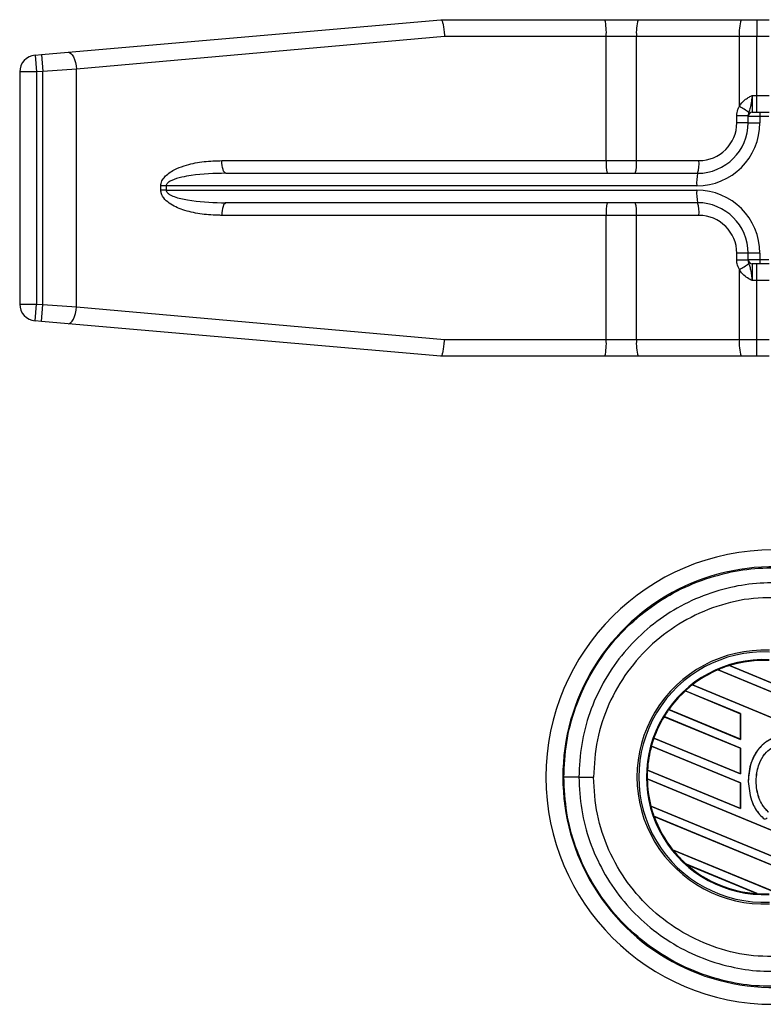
# Model space of a CAD drawing. Header units: millimetres. Extents: x 0 to 420, y 0 to 297.
# Tile 25 of 115: x 55.73 to 60.13, y 230.42 to 236.25. Entities that reach past the tile are written whole.
import ezdxf

# ---------------------------------------------------------------- set-up
doc = ezdxf.new("R2010")
doc.units = ezdxf.units.MM

msp = doc.modelspace()

# ---------------------------------------------------------------- linework, layer by layer
at = {"color": 7, "linetype": 'Continuous', "lineweight": 25}
for p, q in [((56.01309, 236.06097), (58.21964, 236.25402)), ((58.21964, 236.25402), (58.21977, 236.25402)), ((58.21977, 236.25402), (59.19147, 236.25402)), ((59.19147, 236.25402), (59.38901, 236.25402)), ((59.38901, 236.25402), (59.99834, 236.25402)), ((59.99834, 236.25402), (60.09158, 236.25402)), ((60.09158, 236.25402), (60.09158, 236.15425)), ((60.09158, 236.25402), (60.16435, 236.25402)), ((58.24142, 236.15425), (56.06157, 235.96159)), ((59.19907, 236.15425), (58.24142, 236.15425)), ((59.19907, 235.4185), (59.19907, 236.15425)), ((59.37865, 236.15425), (59.19907, 236.15425)), ((59.37865, 235.4185), (59.37865, 236.15425)), ((59.98798, 236.15425), (59.37865, 236.15425)), ((59.98798, 235.7404), (59.98798, 236.15425)), ((60.09158, 236.15425), (59.98798, 236.15425)), ((60.09158, 235.80508), (60.09158, 236.15425)), ((60.16435, 236.15425), (60.09158, 236.15425)), ((55.81662, 236.04378), (55.85398, 236.04705)), ((55.81662, 236.04378), (55.82532, 235.9444)), ((55.85398, 236.04705), (56.01309, 236.06097)), ((55.85398, 236.04705), (55.86268, 235.94767)), ((56.06157, 235.96159), (55.86268, 235.94767)), ((56.06157, 234.55118), (56.06157, 235.96159)), ((55.72555, 235.9444), (55.72555, 234.56837)), ((55.82532, 235.9444), (55.72555, 235.9444)), ((55.86268, 235.94767), (55.82532, 235.9444)), ((55.82532, 235.9444), (55.82532, 234.56837)), ((55.86268, 234.5651), (55.86268, 235.94767)), ((60.06389, 235.80508), (60.09158, 235.80508)), ((60.09158, 235.70532), (60.09158, 235.80508)), ((60.09158, 235.80508), (60.16435, 235.80508)), ((60.03964, 235.68455), (59.97259, 235.68455)), ((59.97259, 235.64297), (59.97259, 235.68455)), ((60.10924, 235.68038), (60.03964, 235.68038)), ((60.03964, 235.64297), (60.03964, 235.68038)), ((60.06458, 235.70532), (60.11098, 235.70532)), ((60.10924, 235.68038), (60.10924, 235.64297)), ((60.16261, 235.68038), (60.10924, 235.68038)), ((60.11098, 235.70532), (60.16435, 235.70532)), ((60.03964, 235.64297), (59.97259, 235.64297)), ((60.03964, 235.64297), (60.10924, 235.64297)), ((56.92318, 235.4185), (59.19907, 235.4185)), ((59.19907, 235.4185), (59.37865, 235.4185)), ((59.37865, 235.4185), (59.74812, 235.4185)), ((56.94639, 235.34368), (59.74035, 235.34368)), ((56.56159, 235.24391), (56.56159, 235.26885)), ((56.59279, 235.26885), (56.56159, 235.26885)), ((56.59279, 235.26885), (56.59279, 235.24391)), ((59.73513, 235.26885), (56.59279, 235.26885)), ((56.59279, 235.24391), (56.56159, 235.24391)), ((56.59279, 235.24391), (59.73513, 235.24391)), ((59.74035, 235.16909), (56.94639, 235.16909)), ((59.19907, 235.09427), (56.92318, 235.09427)), ((59.19907, 234.35851), (59.19907, 235.09427)), ((59.37865, 235.09427), (59.19907, 235.09427)), ((59.74812, 235.09427), (59.37865, 235.09427)), ((59.37865, 234.35851), (59.37865, 235.09427)), ((59.97259, 234.82821), (59.97259, 234.8698)), ((60.03964, 234.8698), (59.97259, 234.8698)), ((60.10924, 234.8698), (60.03964, 234.8698)), ((60.03964, 234.83239), (60.03964, 234.8698)), ((60.10924, 234.8698), (60.10924, 234.83239)), ((60.03964, 234.82821), (59.97259, 234.82821)), ((60.03964, 234.83239), (60.10924, 234.83239)), ((60.11098, 234.80745), (60.06458, 234.80745)), ((60.09158, 234.70768), (60.09158, 234.80745)), ((60.10924, 234.83239), (60.16261, 234.83239)), ((60.16435, 234.80745), (60.11098, 234.80745)), ((59.98798, 234.35851), (59.98798, 234.77237)), ((60.09158, 234.70768), (60.06389, 234.70768)), ((60.16435, 234.70768), (60.09158, 234.70768)), ((60.09158, 234.35851), (60.09158, 234.70768)), ((55.72555, 234.56837), (55.82532, 234.56837)), ((55.81662, 234.46899), (55.82532, 234.56837)), ((55.82532, 234.56837), (55.86268, 234.5651)), ((55.85398, 234.46572), (55.86268, 234.5651)), ((55.86268, 234.5651), (56.06157, 234.55118)), ((56.06157, 234.55118), (58.24142, 234.35851)), ((55.85398, 234.46572), (55.81662, 234.46899)), ((56.01309, 234.4518), (55.85398, 234.46572)), ((58.21964, 234.25875), (56.01309, 234.4518)), ((58.24142, 234.35851), (59.19907, 234.35851)), ((59.19907, 234.35851), (59.37865, 234.35851)), ((59.37865, 234.35851), (59.98798, 234.35851)), ((59.98798, 234.35851), (60.09158, 234.35851)), ((60.09158, 234.35851), (60.16435, 234.35851)), ((60.09158, 234.25875), (60.09158, 234.35851)), ((58.21977, 234.25875), (58.21964, 234.25875)), ((59.19147, 234.25875), (58.21977, 234.25875)), ((59.38901, 234.25875), (59.19147, 234.25875)), ((59.99834, 234.25875), (59.38901, 234.25875)), ((60.09158, 234.25875), (59.99834, 234.25875)), ((60.16435, 234.25875), (60.09158, 234.25875)), ((59.86159, 232.40087), (59.8616, 232.40087)), ((60.29348, 232.22198), (59.86159, 232.40087)), ((59.8616, 232.40087), (59.86187, 232.40052)), ((59.86187, 232.40052), (60.29348, 232.22174)), ((59.92911, 232.42571), (60.29348, 232.27478)), ((59.92913, 232.42571), (59.92911, 232.42571)), ((59.93007, 232.42555), (59.92913, 232.42571)), ((60.29348, 232.27502), (59.93007, 232.42555)), ((59.70969, 232.31143), (60.29348, 232.06962)), ((59.70971, 232.31143), (59.70969, 232.31143)), ((59.71036, 232.31139), (59.70971, 232.31143)), ((60.29348, 232.06985), (59.71036, 232.31139)), ((59.99462, 232.1406), (59.66764, 232.27604)), ((59.66764, 232.27604), (59.66765, 232.27603)), ((59.66765, 232.27603), (59.66791, 232.27569)), ((59.66791, 232.27569), (59.99419, 232.14055)), ((59.56908, 232.1645), (59.99462, 231.98824)), ((59.56909, 232.1645), (59.56908, 232.1645)), ((59.56963, 232.16451), (59.56909, 232.1645)), ((59.99419, 231.98865), (59.56963, 232.16451)), ((59.99462, 231.93543), (59.54186, 232.12297)), ((59.54186, 232.12297), (59.54187, 232.12296)), ((59.54187, 232.12296), (59.54216, 232.12261)), ((59.54216, 232.12261), (59.99419, 231.93538)), ((59.99462, 232.1406), (59.99419, 232.14055)), ((59.99419, 232.14055), (59.99419, 231.98865)), ((59.99462, 231.98824), (59.99462, 232.1406)), ((59.48155, 231.99559), (59.99462, 231.78307)), ((59.48156, 231.99559), (59.48155, 231.99559)), ((59.48203, 231.99563), (59.48156, 231.99559)), ((59.99419, 231.78349), (59.48203, 231.99563)), ((59.99419, 231.98865), (59.99462, 231.98824)), ((59.99462, 231.73027), (59.46685, 231.94887)), ((59.46685, 231.94887), (59.46686, 231.94887)), ((59.46686, 231.94887), (59.46721, 231.94849)), ((59.46721, 231.94849), (59.99419, 231.73021)), ((59.99462, 231.93543), (59.99419, 231.93538)), ((59.99419, 231.93538), (59.99419, 231.78349)), ((59.99462, 231.78307), (59.99462, 231.93543)), ((59.03749, 231.76466), (59.12425, 231.76466)), ((59.44197, 231.75401), (59.44198, 231.75401)), ((60.29348, 231.40131), (59.44197, 231.75401)), ((59.44198, 231.75401), (59.44242, 231.75359)), ((59.44314, 231.80633), (59.99462, 231.5779)), ((59.44315, 231.80633), (59.44314, 231.80633)), ((59.44359, 231.80638), (59.44315, 231.80633)), ((59.99419, 231.57832), (59.44359, 231.80638)), ((59.99419, 231.78349), (59.99462, 231.78307)), ((59.44242, 231.75359), (60.29348, 231.40107)), ((59.99462, 231.73027), (59.99419, 231.73021)), ((59.99419, 231.73021), (59.99419, 231.57832)), ((59.99462, 231.5779), (59.99462, 231.73027)), ((60.04078, 231.73871), (60.04056, 231.73871)), ((59.46359, 231.59269), (60.29348, 231.24894)), ((59.46361, 231.59269), (59.46359, 231.59269)), ((59.46404, 231.59275), (59.46361, 231.59269)), ((60.29348, 231.24918), (59.46404, 231.59275)), ((59.48209, 231.53223), (59.4821, 231.53222)), ((60.29348, 231.19614), (59.48209, 231.53223)), ((59.4821, 231.53222), (59.48274, 231.53172)), ((59.48274, 231.53172), (60.29348, 231.1959)), ((59.99419, 231.57832), (59.99462, 231.5779)), ((60.12958, 231.5212), (60.12944, 231.52103)), ((59.59192, 231.33437), (60.21674, 231.07556)), ((59.59194, 231.33437), (59.59192, 231.33437)), ((59.59248, 231.33438), (59.59194, 231.33437)), ((60.21629, 231.07599), (59.59248, 231.33438)), ((60.09354, 231.07379), (59.67399, 231.24757)), ((59.67399, 231.24757), (59.67403, 231.24755)), ((59.67403, 231.24755), (59.67573, 231.24661)), ((59.67573, 231.24661), (60.09163, 231.07434)), ((60.09163, 231.07434), (60.0935, 231.0738)), ((60.0935, 231.0738), (60.09354, 231.07379))]:
    msp.add_line(p, q, dxfattribs=at)
at = {"color": 7, "linetype": 'Continuous', "lineweight": 25, "flags": 128}
for points in [[(56.01309, 236.06097), (56.02114, 236.05966), (56.02922, 236.05442), (56.03699, 236.04545), (56.04416, 236.03311), (56.05043, 236.01791), (56.05555, 236.00044), (56.05931, 235.98141), (56.06157, 235.96159)], [(56.94639, 235.34368), (56.94186, 235.34511), (56.93751, 235.34937), (56.93349, 235.35629), (56.92998, 235.36559), (56.92709, 235.37693), (56.92495, 235.38987), (56.92363, 235.4039), (56.92318, 235.4185)], [(56.94639, 235.16909), (56.94186, 235.16765), (56.93751, 235.16339), (56.93349, 235.15648), (56.92998, 235.14718), (56.92709, 235.13584), (56.92495, 235.1229), (56.92363, 235.10887), (56.92318, 235.09427)], [(56.01309, 234.4518), (56.02114, 234.4531), (56.02922, 234.45835), (56.03699, 234.46732), (56.04416, 234.47965), (56.05043, 234.49486), (56.05555, 234.51233), (56.05931, 234.53136), (56.06157, 234.55118)]]:
    msp.add_lwpolyline(points, dxfattribs=at)
at = {"color": 7, "linetype": 'Continuous', "lineweight": 25}
for centre, radius, start, end in [((58.86589, 236.17905), 0.3341, 355.743671, 12.966894), ((59.62659, 236.17893), 0.24916, 162.459725, 185.682704), ((60.23592, 236.17893), 0.24916, 162.459725, 185.682704), ((55.82532, 235.9444), 0.09976, 95, 180), ((59.73933, 235.29782), 0.50764, 53.191146, 60.672426), ((60.06458, 235.68038), 0.02494, 90, 180), ((60.19993, 235.68658), 0.0909, 168.105446, 183.913979), ((59.73513, 235.64297), 0.37411, 270, 360), ((59.74035, 235.64297), 0.29929, 270, 360), ((59.74812, 235.64297), 0.22447, 270, 360), ((59.44895, 235.3999), 0.25057, 175.743671, 192.966894), ((59.1927, 235.4), 0.18687, 342.459725, 5.682704), ((59.56217, 235.4), 0.18687, 342.459725, 5.682704), ((60.0072, 235.28747), 0.27271, 168.105446, 183.913979), ((60.0072, 235.2253), 0.27271, 176.086021, 191.894554), ((59.73513, 234.8698), 0.37411, 0, 90), ((59.44895, 235.11287), 0.25057, 167.033106, 184.256329), ((59.1927, 235.11277), 0.18687, 354.317296, 17.540275), ((59.74035, 234.8698), 0.29929, 0, 90), ((59.56217, 235.11277), 0.18687, 354.317296, 17.540275), ((59.74812, 234.8698), 0.22447, 0, 90), ((59.73933, 235.21495), 0.50764, 299.327574, 306.808854), ((60.06458, 234.83239), 0.02494, 180, 270), ((60.19993, 234.82618), 0.0909, 176.086021, 191.894554), ((55.82532, 234.56837), 0.09976, 180, 265), ((58.86589, 234.33372), 0.3341, 347.033106, 4.256329), ((59.62659, 234.33384), 0.24916, 174.317296, 197.540275), ((60.23592, 234.33384), 0.24916, 174.317296, 197.540275), ((60.18929, 231.76466), 1.34681, 90, 270), ((60.18929, 231.76466), 1.24682, 85.180275, 274.819725), ((60.13394, 231.76466), 0.75245, 87.5, 272.5), ((60.13394, 231.76466), 0.74185, 87.5, 272.5), ((60.13394, 231.76466), 0.69641, 87.5, 272.5), ((60.13394, 231.76466), 0.69206, 87.5, 107.216511), ((60.13394, 231.76466), 0.69204, 87.5, 107.214901), ((60.13394, 231.76466), 0.69162, 87.5, 107.144323), ((60.13394, 231.76466), 0.69206, 113.17547, 127.809083), ((60.13394, 231.76466), 0.69204, 113.17491, 127.808206), ((60.13394, 231.76466), 0.69162, 113.165044, 127.767518), ((60.13394, 231.76466), 0.69206, 107.216511, 113.17547), ((60.13394, 231.76466), 0.69206, 127.809083, 132.360277), ((60.13394, 231.76466), 0.69206, 132.360277, 144.707169), ((60.13394, 231.76466), 0.69204, 132.360129, 144.706662), ((60.13394, 231.76466), 0.69162, 132.363076, 144.680394), ((60.13394, 231.76466), 0.69206, 144.707169, 148.819021), ((60.13394, 231.76466), 0.69206, 148.819021, 160.507577), ((60.13394, 231.76466), 0.69204, 148.819155, 160.507348), ((60.13394, 231.76466), 0.69162, 148.831691, 160.491437), ((60.13394, 231.76466), 0.69206, 160.507577, 164.563069), ((60.13394, 231.76466), 0.69206, 164.563069, 176.548142), ((60.13394, 231.76466), 0.69204, 164.563472, 176.548182), ((60.13394, 231.76466), 0.69162, 164.585759, 176.541662), ((59.01911, 159.05802), 72.70665, 89.9855185, 90.0558104), ((60.13394, 231.76466), 0.69206, 176.548142, 180.881798), ((60.13394, 231.76466), 0.69206, 180.881798, 194.388305), ((60.13394, 231.76466), 0.69204, 180.882524, 194.388686), ((60.13394, 231.76466), 0.69162, 180.91722, 194.393139), ((60.13394, 231.76466), 0.69206, 194.388305, 199.625039), ((60.13394, 231.76466), 0.69206, 199.625039, 218.444711), ((60.13394, 231.76466), 0.69204, 199.626296, 218.445888), ((60.13394, 231.76466), 0.69162, 199.682367, 218.473259), ((60.14038, 231.53354), 0.01662, 228.805903, 320.16689), ((60.13394, 231.76466), 0.69206, 218.444711, 228.346907), ((60.13394, 231.76466), 0.69206, 228.346907, 266.653093), ((60.13394, 231.76466), 0.69204, 228.350563, 266.649437), ((60.13394, 231.76466), 0.69162, 228.507547, 266.492453), ((60.13394, 231.76466), 0.69206, 266.653093, 272.5)]:
    msp.add_arc(centre, radius, start, end, dxfattribs=at)
for points, knots in [([(58.21977, 236.25402), (58.22178, 236.25292), (58.22578, 236.25071), (58.23172, 236.23354), (58.23676, 236.20825), (58.2399, 236.18068), (58.24107, 236.16214), (58.24139, 236.15476), (58.24142, 236.15425)], [0, 0, 0, 0, 0.2144328, 0.4288627, 0.6433804, 0.858088, 0.9902914, 1, 1, 1, 1]), ([(59.98798, 235.7404), (59.99766, 235.75393), (60.01236, 235.77448), (60.03983, 235.79235), (60.05397, 235.79997), (60.06161, 235.80391), (60.06271, 235.80448), (60.06376, 235.80502), (60.06389, 235.80508)], [0, 0, 0, 0, 0.4878629, 0.7408917, 0.9631024, 0.9651262, 0.9957096, 1, 1, 1, 1]), ([(60.06389, 235.80508), (60.06387, 235.80492), (60.06359, 235.80278), (60.06162, 235.78784), (60.05807, 235.76187), (60.05214, 235.73026), (60.04651, 235.71333), (60.04349, 235.70426)], [0, 0, 0, 0, 0.0041403, 0.0545186, 0.3811386, 0.668374, 1, 1, 1, 1]), ([(60.06389, 235.80508), (60.06389, 235.79774), (60.0639, 235.77921), (60.064, 235.75116), (60.06416, 235.72584), (60.06437, 235.70863), (60.06451, 235.70642), (60.06458, 235.70532)], [0, 0, 0, 0, 0.1409711, 0.3556489, 0.5704078, 0.785202, 1, 1, 1, 1]), ([(59.97259, 235.68455), (59.9737, 235.69692), (59.97546, 235.7166), (59.98459, 235.73395), (59.98798, 235.7404)], [0, 0, 0, 0, 0.628235, 1, 1, 1, 1]), ([(60.04349, 235.70426), (60.04265, 235.70167), (60.04066, 235.69559), (60.04001, 235.68858), (60.03964, 235.68455)], [0, 0, 0, 0, 0.4259094, 1, 1, 1, 1]), ([(56.56159, 235.26885), (56.56194, 235.27386), (56.56302, 235.28909), (56.57466, 235.31225), (56.60449, 235.34463), (56.65233, 235.37191), (56.72718, 235.39804), (56.81704, 235.41549), (56.88778, 235.41749), (56.92318, 235.4185)], [0, 0, 0, 0, 0.0341754, 0.1038923, 0.1730585, 0.3431926, 0.4908373, 0.7451899, 1, 1, 1, 1]), ([(56.94639, 235.34368), (56.87768, 235.34203), (56.78975, 235.33993), (56.68318, 235.32062), (56.63744, 235.30785), (56.6096, 235.29296), (56.5993, 235.28407), (56.59447, 235.2773), (56.59288, 235.27194), (56.59281, 235.26939), (56.59279, 235.26885)], [0, 0, 0, 0, 0.5506407, 0.7047102, 0.8711549, 0.9302593, 0.9564835, 0.9796623, 0.9957571, 1, 1, 1, 1]), ([(56.92318, 235.09427), (56.91439, 235.09435), (56.87075, 235.09474), (56.79251, 235.10094), (56.6957, 235.1229), (56.62205, 235.15505), (56.58114, 235.19129), (56.56422, 235.21928), (56.5624, 235.23632), (56.56159, 235.24391)], [0, 0, 0, 0, 0.063267, 0.3140664, 0.5642573, 0.7790459, 0.8839577, 0.948253, 1, 1, 1, 1]), ([(56.59279, 235.24391), (56.59309, 235.24154), (56.5936, 235.23755), (56.59869, 235.22886), (56.61386, 235.21627), (56.65525, 235.1986), (56.75902, 235.17594), (56.86204, 235.1695), (56.93779, 235.16913), (56.94639, 235.16909)], [0, 0, 0, 0, 0.018798, 0.0316543, 0.0793157, 0.1734215, 0.3912563, 0.9308771, 1, 1, 1, 1]), ([(59.98798, 234.77237), (59.98255, 234.78365), (59.97398, 234.80144), (59.97296, 234.82104), (59.97259, 234.82821)], [0, 0, 0, 0, 0.6342138, 1, 1, 1, 1]), ([(60.03964, 234.82821), (60.03977, 234.82597), (60.04016, 234.81887), (60.04214, 234.81272), (60.04349, 234.80851)], [0, 0, 0, 0, 0.3161563, 1, 1, 1, 1]), ([(60.04349, 234.80851), (60.04419, 234.80641), (60.04748, 234.79656), (60.05306, 234.77836), (60.05741, 234.75406), (60.06096, 234.72996), (60.06274, 234.71645), (60.06387, 234.70785), (60.06389, 234.70768)], [0, 0, 0, 0, 0.0754626, 0.3531735, 0.6575283, 0.7807856, 0.9958632, 1, 1, 1, 1]), ([(60.06458, 234.80745), (60.06451, 234.80634), (60.06437, 234.80414), (60.06416, 234.78693), (60.064, 234.7616), (60.0639, 234.73355), (60.06389, 234.71503), (60.06389, 234.70768)], [0, 0, 0, 0, 0.214798, 0.4295922, 0.6443511, 0.8590289, 1, 1, 1, 1]), ([(60.06389, 234.70768), (60.06376, 234.70775), (60.05957, 234.7099), (60.04492, 234.71747), (60.02031, 234.73249), (59.99933, 234.75334), (59.99048, 234.76818), (59.98798, 234.77237)], [0, 0, 0, 0, 0.0042834, 0.1393325, 0.4884548, 0.8555438, 1, 1, 1, 1]), ([(58.21977, 234.25875), (58.22178, 234.25985), (58.22578, 234.26205), (58.23172, 234.27923), (58.23676, 234.30451), (58.2399, 234.33209), (58.24107, 234.35063), (58.24139, 234.35801), (58.24142, 234.35851)], [0, 0, 0, 0, 0.21443284, 0.42886266, 0.64338043, 0.85808798, 0.99029143, 1, 1, 1, 1]), ([(58.94829, 231.76463), (58.9516, 231.83341), (58.95832, 231.97296), (59.01243, 232.17548), (59.09804, 232.36814), (59.21438, 232.542), (59.35941, 232.69529), (59.52661, 232.82086), (59.71424, 232.91763), (59.90751, 232.97839), (60.10322, 233.00879), (60.22962, 233.0038), (60.29356, 233.00127)], [0, 0, 0, 0, 0.100465, 0.2038434, 0.3043094, 0.4076889, 0.5081552, 0.611535, 0.7120023, 0.8153833, 0.9066108, 1, 1, 1, 1]), ([(60.28604, 232.91237), (60.2274, 232.91467), (60.11012, 232.91928), (59.92932, 232.89157), (59.74936, 232.8349), (59.57574, 232.74602), (59.41992, 232.62885), (59.28552, 232.48762), (59.17714, 232.32547), (59.09756, 232.14772), (59.04716, 231.9589), (59.04071, 231.82941), (59.03749, 231.76466)], [0, 0, 0, 0, 0.0923036, 0.1846071, 0.2865385, 0.3884688, 0.490398, 0.5923288, 0.694247, 0.7961664, 0.8980845, 1, 1, 1, 1]), ([(60.29341, 232.82492), (60.21935, 232.82757), (60.07101, 232.83287), (59.85251, 232.78331), (59.64939, 232.6913), (59.46878, 232.5601), (59.32002, 232.39333), (59.20903, 232.19985), (59.13731, 231.98719), (59.1286, 231.83878), (59.12425, 231.76466)], [0, 0, 0, 0, 0.1248804, 0.2501396, 0.3746494, 0.4998125, 0.6247642, 0.7495577, 0.8749238, 1, 1, 1, 1]), ([(60.29348, 231.988), (60.27772, 231.99369), (60.24684, 232.00483), (60.19747, 231.9993), (60.15138, 231.97944), (60.10388, 231.93943), (60.0602, 231.86979), (60.04209, 231.7964), (60.04086, 231.74985), (60.04056, 231.73871)], [0, 0, 0, 0, 0.1181192, 0.2313231, 0.3438681, 0.4724961, 0.6678894, 0.9204553, 1, 1, 1, 1]), ([(60.42341, 231.71914), (60.42202, 231.76002), (60.41963, 231.83044), (60.37901, 231.91667), (60.33008, 231.9688), (60.27976, 231.99658), (60.23107, 232.00403), (60.18427, 231.99509), (60.13515, 231.96877), (60.08631, 231.91688), (60.04806, 231.83635), (60.04328, 231.7723), (60.04078, 231.73871)], [0, 0, 0, 0, 0.1653636, 0.2847889, 0.379918, 0.4532243, 0.5152242, 0.5771012, 0.6445431, 0.7395039, 0.8633961, 1, 1, 1, 1]), ([(60.16021, 231.55678), (60.14692, 231.57109), (60.11528, 231.60517), (60.08828, 231.68333), (60.08492, 231.77366), (60.10621, 231.8555), (60.14235, 231.9105), (60.18083, 231.94104), (60.21681, 231.95434), (60.2492, 231.95452), (60.27943, 231.94388), (60.31605, 231.91862), (60.34999, 231.87135), (60.37395, 231.80264), (60.37557, 231.75291), (60.37644, 231.72602)], [0, 0, 0, 0, 0.0744353, 0.177241, 0.3086024, 0.4174643, 0.4963546, 0.5570675, 0.6030224, 0.6410452, 0.6789529, 0.7243011, 0.8099663, 0.8972232, 1, 1, 1, 1]), ([(60.16035, 231.55694), (60.14708, 231.57124), (60.11547, 231.60528), (60.08849, 231.68337), (60.08514, 231.77363), (60.10641, 231.8554), (60.1425, 231.91034), (60.18091, 231.94083), (60.21684, 231.95412), (60.24911, 231.95427), (60.27427, 231.94562), (60.28805, 231.93696), (60.29348, 231.93355)], [0, 0, 0, 0, 0.10579726, 0.25195371, 0.43874472, 0.59352449, 0.70565073, 0.79191627, 0.85718031, 0.91115687, 0.96497033, 1, 1, 1, 1]), ([(60.29356, 230.52806), (60.23111, 230.52553), (60.10473, 230.52042), (59.9109, 230.55019), (59.71614, 230.61092), (59.52999, 230.70636), (59.36094, 230.83267), (59.21687, 230.98422), (59.09904, 231.1594), (59.01376, 231.35009), (58.95869, 231.55432), (58.95179, 231.69387), (58.94829, 231.76463)], [0, 0, 0, 0, 0.0912304, 0.1846225, 0.285093, 0.3884772, 0.4889466, 0.5923296, 0.6927987, 0.7961814, 0.8966347, 1, 1, 1, 1]), ([(59.03749, 231.76466), (59.04071, 231.69992), (59.04716, 231.57043), (59.09756, 231.38161), (59.17714, 231.20386), (59.28552, 231.04171), (59.41992, 230.90048), (59.57574, 230.7833), (59.74936, 230.69443), (59.92932, 230.63776), (60.11012, 230.61005), (60.2274, 230.61466), (60.28604, 230.61696)], [0, 0, 0, 0, 0.1019155, 0.2038336, 0.305753, 0.4076712, 0.509602, 0.6115312, 0.7134615, 0.8153929, 0.9076964, 1, 1, 1, 1]), ([(60.29341, 230.70441), (60.21935, 230.70176), (60.07101, 230.69646), (59.85251, 230.74602), (59.64939, 230.83803), (59.46878, 230.96923), (59.32002, 231.136), (59.20903, 231.32948), (59.13731, 231.54214), (59.1286, 231.69055), (59.12425, 231.76466)], [0, 0, 0, 0, 0.1248804, 0.2501396, 0.3746494, 0.4998125, 0.6247642, 0.7495577, 0.8749238, 1, 1, 1, 1]), ([(60.04056, 231.73871), (60.0442, 231.701), (60.05064, 231.63431), (60.08917, 231.56089), (60.1196, 231.53077), (60.12944, 231.52103)], [0, 0, 0, 0, 0.4679981, 0.8279401, 1, 1, 1, 1]), ([(60.04078, 231.73871), (60.04441, 231.70103), (60.05085, 231.63439), (60.08935, 231.56103), (60.11975, 231.53093), (60.12958, 231.5212)], [0, 0, 0, 0, 0.4680217, 0.8279478, 1, 1, 1, 1])]:
    msp.add_open_spline(points, degree=3, knots=knots, dxfattribs=at)

doc.saveas('drawing.dxf')
